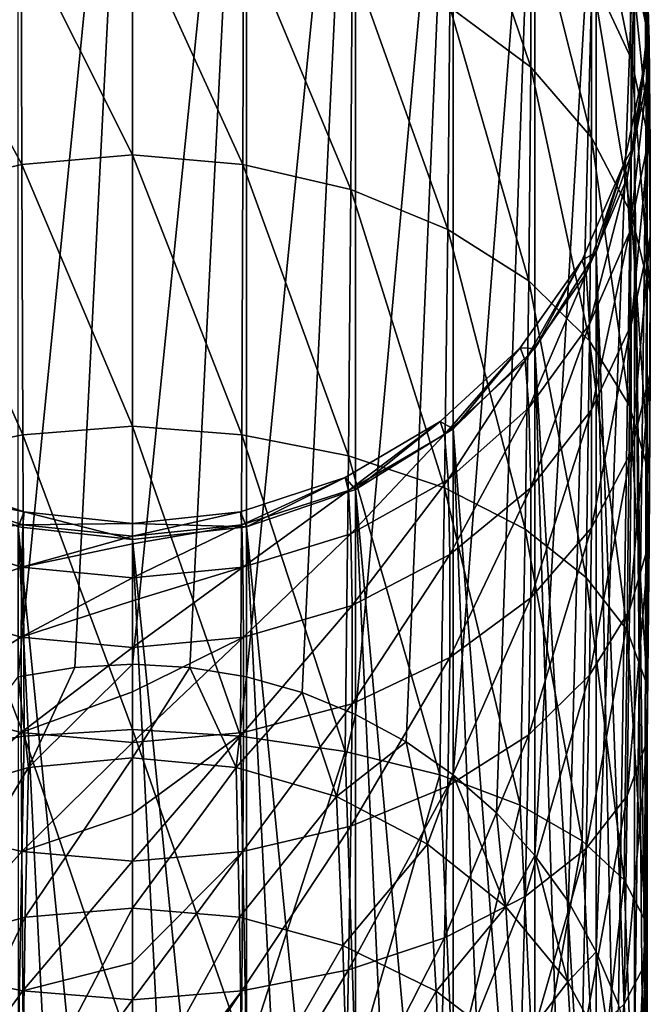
# Model space of a CAD drawing. Header units: millimetres. Extents: x -29 to 75, y -375 to 208.
# Tile 23 of 24: x -3 to 12, y 174 to 196. Entities that reach past the tile are written whole.
import ezdxf

# ---------------------------------------------------------------- set-up
doc = ezdxf.new("R2010")
doc.units = ezdxf.units.MM
doc.header["$LTSCALE"] = 21.359881
for name, color, linetype in [('37', 7, 'CONTINUOUS'), ('40', 7, 'CONTINUOUS'), ('42', 7, 'CONTINUOUS'), ('45', 7, 'CONTINUOUS'), ('46', 7, 'CONTINUOUS'), ('47', 7, 'CONTINUOUS')]:
    doc.layers.add(name, color=color, linetype=linetype)

msp = doc.modelspace()

# ---------------------------------------------------------------- linework, layer by layer
at = {"layer": '37', "color": 7, "linetype": 'CONTINUOUS', "true_color": 0xa2afbf}
for points in [[(0, 207.519, 173.836), (2.552, 207.237, 173.886), (0, 182.086, 29.596), (0, 207.519, 173.836)], [(0, 182.086, 29.596), (2.552, 207.237, 173.886), (1.283, 182.015, 29.609), (0, 182.086, 29.596)], [(1.283, 182.015, 29.609), (2.552, 207.237, 173.886), (2.552, 181.803, 29.646), (1.283, 182.015, 29.609)], [(2.552, 207.237, 173.886), (4.986, 206.4, 174.034), (2.552, 181.803, 29.646), (2.552, 207.237, 173.886)], [(2.552, 181.803, 29.646), (4.986, 206.4, 174.034), (3.792, 181.452, 29.708), (2.552, 181.803, 29.646)], [(3.792, 181.452, 29.708), (4.986, 206.4, 174.034), (4.986, 180.966, 29.794), (3.792, 181.452, 29.708)], [(4.986, 206.4, 174.034), (7.168, 205.05, 174.272), (4.986, 180.966, 29.794), (4.986, 206.4, 174.034)], [(4.986, 180.966, 29.794), (7.168, 205.05, 174.272), (6.115, 180.352, 29.902), (4.986, 180.966, 29.794)], [(6.115, 180.352, 29.902), (7.168, 205.05, 174.272), (7.168, 179.617, 30.032), (6.115, 180.352, 29.902)], [(7.168, 205.05, 174.272), (8.993, 203.253, 174.588), (7.168, 179.617, 30.032), (7.168, 205.05, 174.272)], [(7.168, 179.617, 30.032), (8.993, 203.253, 174.588), (8.132, 178.769, 30.181), (7.168, 179.617, 30.032)], [(8.132, 178.769, 30.181), (8.993, 203.253, 174.588), (8.993, 177.82, 30.349), (8.132, 178.769, 30.181)], [(8.993, 203.253, 174.588), (10.363, 201.103, 174.967), (8.993, 177.82, 30.349), (8.993, 203.253, 174.588)], [(8.993, 177.82, 30.349), (10.363, 201.103, 174.967), (9.74, 176.783, 30.531), (8.993, 177.82, 30.349)], [(9.74, 176.783, 30.531), (10.363, 201.103, 174.967), (10.363, 175.67, 30.728), (9.74, 176.783, 30.531)], [(10.363, 201.103, 174.967), (11.213, 198.707, 175.39), (10.363, 175.67, 30.728), (10.363, 201.103, 174.967)], [(10.363, 175.67, 30.728), (11.213, 198.707, 175.39), (10.857, 174.495, 30.935), (10.363, 175.67, 30.728)], [(10.857, 174.495, 30.935), (11.213, 198.707, 175.39), (11.213, 173.274, 31.15), (10.857, 174.495, 30.935)], [(11.213, 198.707, 175.39), (11.5, 196.194, 175.833), (11.213, 173.274, 31.15), (11.213, 198.707, 175.39)], [(11.5, 196.194, 175.833), (11.213, 193.681, 176.276), (11.5, 170.761, 31.593), (11.5, 196.194, 175.833)], [(11.213, 173.274, 31.15), (11.5, 196.194, 175.833), (11.428, 172.025, 31.37), (11.213, 173.274, 31.15)], [(11.428, 172.025, 31.37), (11.5, 196.194, 175.833), (11.5, 170.761, 31.593), (11.428, 172.025, 31.37)], [(11.213, 193.681, 176.276), (10.363, 191.285, 176.699), (11.213, 168.247, 32.036), (11.213, 193.681, 176.276)], [(11.5, 170.761, 31.593), (11.213, 193.681, 176.276), (11.428, 169.497, 31.816), (11.5, 170.761, 31.593)], [(11.428, 169.497, 31.816), (11.213, 193.681, 176.276), (11.213, 168.247, 32.036), (11.428, 169.497, 31.816)], [(10.363, 191.285, 176.699), (8.993, 189.135, 177.078), (10.363, 165.851, 32.459), (10.363, 191.285, 176.699)], [(11.213, 168.247, 32.036), (10.363, 191.285, 176.699), (10.857, 167.026, 32.252), (11.213, 168.247, 32.036)], [(10.857, 167.026, 32.252), (10.363, 191.285, 176.699), (10.363, 165.851, 32.459), (10.857, 167.026, 32.252)], [(8.993, 189.135, 177.078), (7.168, 187.338, 177.395), (8.993, 163.702, 32.838), (8.993, 189.135, 177.078)], [(10.363, 165.851, 32.459), (8.993, 189.135, 177.078), (9.74, 164.739, 32.655), (10.363, 165.851, 32.459)], [(9.74, 164.739, 32.655), (8.993, 189.135, 177.078), (8.993, 163.702, 32.838), (9.74, 164.739, 32.655)], [(7.168, 187.338, 177.395), (4.986, 185.988, 177.633), (7.168, 161.905, 33.155), (7.168, 187.338, 177.395)], [(8.993, 163.702, 32.838), (7.168, 187.338, 177.395), (8.132, 162.753, 33.005), (8.993, 163.702, 32.838)], [(8.132, 162.753, 33.005), (7.168, 187.338, 177.395), (7.168, 161.905, 33.155), (8.132, 162.753, 33.005)], [(4.986, 185.988, 177.633), (2.552, 185.151, 177.78), (4.986, 160.555, 33.393), (4.986, 185.988, 177.633)], [(7.168, 161.905, 33.155), (4.986, 185.988, 177.633), (6.115, 161.169, 33.284), (7.168, 161.905, 33.155)], [(6.115, 161.169, 33.284), (4.986, 185.988, 177.633), (4.986, 160.555, 33.393), (6.115, 161.169, 33.284)], [(2.552, 185.151, 177.78), (0, 184.869, 177.83), (2.552, 159.718, 33.54), (2.552, 185.151, 177.78)], [(4.986, 160.555, 33.393), (2.552, 185.151, 177.78), (3.792, 160.069, 33.479), (4.986, 160.555, 33.393)], [(3.792, 160.069, 33.479), (2.552, 185.151, 177.78), (2.552, 159.718, 33.54), (3.792, 160.069, 33.479)], [(2.552, 159.718, 33.54), (0, 184.869, 177.83), (1.283, 159.506, 33.578), (2.552, 159.718, 33.54)], [(1.283, 159.506, 33.578), (0, 184.869, 177.83), (0, 159.435, 33.59), (1.283, 159.506, 33.578)]]:
    msp.add_3dface(points, dxfattribs=at)
at = {"layer": '40', "color": 7, "linetype": 'CONTINUOUS', "true_color": 0xa2afbf}
for points in [[(8.902, 199.247, 202.013), (7.092, 200.74, 202.798), (8.902, 195.409, 208.03), (8.902, 199.247, 202.013)], [(8.902, 195.409, 208.03), (7.092, 200.74, 202.798), (7.092, 196.75, 209.053), (8.902, 195.409, 208.03)], [(11.104, 198.133, 194.196), (10.211, 200.176, 194.85), (11.138, 195.604, 200.108), (11.104, 198.133, 194.196)], [(11.138, 195.604, 200.108), (10.211, 200.176, 194.85), (10.253, 197.502, 201.099), (11.138, 195.604, 200.108)], [(11.5, 197.439, 187.648), (11.049, 199.673, 187.962), (11.542, 196.005, 193.518), (11.5, 197.439, 187.648)], [(11.542, 196.005, 193.518), (11.049, 199.673, 187.962), (11.104, 198.133, 194.196), (11.542, 196.005, 193.518)], [(10.253, 197.502, 201.099), (8.902, 199.247, 202.013), (10.253, 193.844, 206.833), (10.253, 197.502, 201.099)], [(10.253, 193.844, 206.833), (8.902, 199.247, 202.013), (8.902, 195.409, 208.03), (10.253, 193.844, 206.833)], [(11.5, 196.194, 175.833), (11.213, 198.707, 175.39), (11.458, 197.896, 181.627), (11.5, 196.194, 175.833)], [(2.481, 198.417, 210.305), (0, 198.64, 210.452), (2.468, 193.241, 216.049), (2.481, 198.417, 210.305)], [(2.468, 193.241, 216.049), (0, 198.64, 210.452), (0, 193.457, 216.21), (2.468, 193.241, 216.049)], [(4.877, 192.679, 215.493), (2.481, 198.417, 210.305), (2.468, 193.241, 216.049), (4.877, 192.679, 215.493)], [(4.907, 197.78, 209.833), (2.481, 198.417, 210.305), (4.877, 192.679, 215.493), (4.907, 197.78, 209.833)], [(11.542, 196.005, 193.518), (11.104, 198.133, 194.196), (11.569, 193.632, 199.078), (11.542, 196.005, 193.518)], [(11.569, 193.632, 199.078), (11.104, 198.133, 194.196), (11.138, 195.604, 200.108), (11.569, 193.632, 199.078)], [(11.458, 195.564, 181.68), (11.5, 196.194, 175.833), (11.458, 197.896, 181.627), (11.458, 195.564, 181.68)], [(11.458, 195.564, 181.68), (11.458, 197.896, 181.627), (11.5, 195.173, 187.33), (11.458, 195.564, 181.68)], [(11.5, 195.173, 187.33), (11.458, 197.896, 181.627), (11.5, 197.439, 187.648), (11.5, 195.173, 187.33)], [(7.049, 191.792, 214.564), (4.907, 197.78, 209.833), (4.877, 192.679, 215.493), (7.049, 191.792, 214.564)], [(7.092, 196.75, 209.053), (4.907, 197.78, 209.833), (7.049, 191.792, 214.564), (7.092, 196.75, 209.053)], [(11.138, 195.604, 200.108), (10.253, 197.502, 201.099), (11.138, 192.145, 205.53), (11.138, 195.604, 200.108)], [(11.138, 192.145, 205.53), (10.253, 197.502, 201.099), (10.253, 193.844, 206.833), (11.138, 192.145, 205.53)], [(11.5, 195.173, 187.33), (11.5, 197.439, 187.648), (11.542, 193.848, 192.831), (11.5, 195.173, 187.33)], [(11.542, 193.848, 192.831), (11.5, 197.439, 187.648), (11.542, 196.005, 193.518), (11.542, 193.848, 192.831)], [(8.855, 190.643, 213.337), (7.092, 196.75, 209.053), (7.049, 191.792, 214.564), (8.855, 190.643, 213.337)], [(8.902, 195.409, 208.03), (7.092, 196.75, 209.053), (8.855, 190.643, 213.337), (8.902, 195.409, 208.03)], [(11.213, 193.681, 176.276), (11.5, 196.194, 175.833), (11.458, 195.564, 181.68), (11.213, 193.681, 176.276)], [(11.542, 193.848, 192.831), (11.542, 196.005, 193.518), (11.569, 191.635, 198.036), (11.542, 193.848, 192.831)], [(11.569, 191.635, 198.036), (11.542, 196.005, 193.518), (11.569, 193.632, 199.078), (11.569, 191.635, 198.036)], [(11.569, 193.632, 199.078), (11.138, 195.604, 200.108), (11.569, 190.38, 204.175), (11.569, 193.632, 199.078)], [(11.569, 190.38, 204.175), (11.138, 195.604, 200.108), (11.138, 192.145, 205.53), (11.569, 190.38, 204.175)], [(10.211, 189.305, 211.893), (8.902, 195.409, 208.03), (8.855, 190.643, 213.337), (10.211, 189.305, 211.893)], [(10.253, 193.844, 206.833), (8.902, 195.409, 208.03), (10.211, 189.305, 211.893), (10.253, 193.844, 206.833)], [(10.987, 193.272, 181.731), (11.213, 193.681, 176.276), (11.458, 195.564, 181.68), (10.987, 193.272, 181.731)], [(10.987, 193.272, 181.731), (11.458, 195.564, 181.68), (11.049, 192.939, 187.016), (10.987, 193.272, 181.731)], [(11.049, 192.939, 187.016), (11.458, 195.564, 181.68), (11.5, 195.173, 187.33), (11.049, 192.939, 187.016)], [(11.049, 192.939, 187.016), (11.5, 195.173, 187.33), (11.104, 191.72, 192.153), (11.049, 192.939, 187.016)], [(11.104, 191.72, 192.153), (11.5, 195.173, 187.33), (11.542, 193.848, 192.831), (11.104, 191.72, 192.153)], [(11.104, 187.851, 210.316), (10.253, 193.844, 206.833), (10.211, 189.305, 211.893), (11.104, 187.851, 210.316)], [(11.138, 192.145, 205.53), (10.253, 193.844, 206.833), (11.104, 187.851, 210.316), (11.138, 192.145, 205.53)], [(11.104, 191.72, 192.153), (11.542, 193.848, 192.831), (11.138, 189.663, 197.007), (11.104, 191.72, 192.153)], [(11.138, 189.663, 197.007), (11.542, 193.848, 192.831), (11.569, 191.635, 198.036), (11.138, 189.663, 197.007)], [(10.363, 191.285, 176.699), (11.213, 193.681, 176.276), (10.987, 193.272, 181.731), (10.363, 191.285, 176.699)], [(11.569, 191.635, 198.036), (11.569, 193.632, 199.078), (11.569, 188.594, 202.804), (11.569, 191.635, 198.036)], [(11.569, 188.594, 202.804), (11.569, 193.632, 199.078), (11.569, 190.38, 204.175), (11.569, 188.594, 202.804)], [(2.468, 193.241, 216.049), (0, 193.457, 216.21), (2.447, 187.205, 220.855), (2.468, 193.241, 216.049)], [(2.447, 187.205, 220.855), (0, 193.457, 216.21), (0, 187.401, 221.039), (2.447, 187.205, 220.855)], [(4.824, 186.741, 220.227), (2.468, 193.241, 216.049), (2.447, 187.205, 220.855), (4.824, 186.741, 220.227)], [(4.877, 192.679, 215.493), (2.468, 193.241, 216.049), (4.824, 186.741, 220.227), (4.877, 192.679, 215.493)], [(10.049, 191.102, 181.777), (10.363, 191.285, 176.699), (10.987, 193.272, 181.731), (10.049, 191.102, 181.777)], [(10.049, 191.102, 181.777), (10.987, 193.272, 181.731), (10.138, 190.806, 186.714), (10.049, 191.102, 181.777)], [(10.138, 190.806, 186.714), (10.987, 193.272, 181.731), (11.049, 192.939, 187.016), (10.138, 190.806, 186.714)], [(10.138, 190.806, 186.714), (11.049, 192.939, 187.016), (10.211, 189.678, 191.501), (10.138, 190.806, 186.714)], [(10.211, 189.678, 191.501), (11.049, 192.939, 187.016), (11.104, 191.72, 192.153), (10.211, 189.678, 191.501)], [(6.973, 186.023, 219.179), (4.877, 192.679, 215.493), (4.824, 186.741, 220.227), (6.973, 186.023, 219.179)], [(7.049, 191.792, 214.564), (4.877, 192.679, 215.493), (6.973, 186.023, 219.179), (7.049, 191.792, 214.564)], [(11.542, 186.338, 208.672), (11.138, 192.145, 205.53), (11.104, 187.851, 210.316), (11.542, 186.338, 208.672)], [(11.569, 190.38, 204.175), (11.138, 192.145, 205.53), (11.542, 186.338, 208.672), (11.569, 190.38, 204.175)], [(8.772, 185.1, 217.79), (7.049, 191.792, 214.564), (6.973, 186.023, 219.179), (8.772, 185.1, 217.79)], [(8.855, 190.643, 213.337), (7.049, 191.792, 214.564), (8.772, 185.1, 217.79), (8.855, 190.643, 213.337)], [(10.211, 189.678, 191.501), (11.104, 191.72, 192.153), (10.253, 187.767, 196.017), (10.211, 189.678, 191.501)], [(10.253, 187.767, 196.017), (11.104, 191.72, 192.153), (11.138, 189.663, 197.007), (10.253, 187.767, 196.017)], [(11.138, 189.663, 197.007), (11.569, 191.635, 198.036), (11.138, 186.829, 201.45), (11.138, 189.663, 197.007)], [(11.138, 186.829, 201.45), (11.569, 191.635, 198.036), (11.569, 188.594, 202.804), (11.138, 186.829, 201.45)], [(8.993, 189.135, 177.078), (10.363, 191.285, 176.699), (10.049, 191.102, 181.777), (8.993, 189.135, 177.078)], [(8.664, 189.145, 181.814), (8.993, 189.135, 177.078), (10.049, 191.102, 181.777), (8.664, 189.145, 181.814)], [(8.664, 189.145, 181.814), (10.049, 191.102, 181.777), (8.772, 188.864, 186.433), (8.664, 189.145, 181.814)], [(8.772, 188.864, 186.433), (10.049, 191.102, 181.777), (10.138, 190.806, 186.714), (8.772, 188.864, 186.433)], [(8.772, 188.864, 186.433), (10.138, 190.806, 186.714), (8.856, 187.808, 190.899), (8.772, 188.864, 186.433)], [(8.856, 187.808, 190.899), (10.138, 190.806, 186.714), (10.211, 189.678, 191.501), (8.856, 187.808, 190.899)], [(10.138, 184.022, 216.147), (8.855, 190.643, 213.337), (8.772, 185.1, 217.79), (10.138, 184.022, 216.147)], [(10.211, 189.305, 211.893), (8.855, 190.643, 213.337), (10.138, 184.022, 216.147), (10.211, 189.305, 211.893)], [(11.569, 188.594, 202.804), (11.569, 190.38, 204.175), (11.542, 184.807, 207.006), (11.569, 188.594, 202.804)], [(11.542, 184.807, 207.006), (11.569, 190.38, 204.175), (11.542, 186.338, 208.672), (11.542, 184.807, 207.006)], [(8.856, 187.808, 190.899), (10.211, 189.678, 191.501), (8.902, 186.025, 195.106), (8.856, 187.808, 190.899)], [(8.902, 186.025, 195.106), (10.211, 189.678, 191.501), (10.253, 187.767, 196.017), (8.902, 186.025, 195.106)], [(10.253, 187.767, 196.017), (11.138, 189.663, 197.007), (10.253, 185.132, 200.148), (10.253, 187.767, 196.017)], [(10.253, 185.132, 200.148), (11.138, 189.663, 197.007), (11.138, 186.829, 201.45), (10.253, 185.132, 200.148)], [(11.049, 182.847, 214.34), (10.211, 189.305, 211.893), (10.138, 184.022, 216.147), (11.049, 182.847, 214.34)], [(11.104, 187.851, 210.316), (10.211, 189.305, 211.893), (11.049, 182.847, 214.34), (11.104, 187.851, 210.316)], [(6.872, 187.501, 181.835), (7.168, 187.338, 177.395), (8.664, 189.145, 181.814), (6.872, 187.501, 181.835)], [(6.872, 187.501, 181.835), (8.664, 189.145, 181.814), (6.973, 187.216, 186.183), (6.872, 187.501, 181.835)], [(6.973, 187.216, 186.183), (8.664, 189.145, 181.814), (8.772, 188.864, 186.433), (6.973, 187.216, 186.183)], [(7.168, 187.338, 177.395), (8.993, 189.135, 177.078), (8.664, 189.145, 181.814), (7.168, 187.338, 177.395)], [(6.973, 187.216, 186.183), (8.772, 188.864, 186.433), (7.05, 186.212, 190.378), (6.973, 187.216, 186.183)], [(7.05, 186.212, 190.378), (8.772, 188.864, 186.433), (8.856, 187.808, 190.899), (7.05, 186.212, 190.378)], [(11.138, 186.829, 201.45), (11.569, 188.594, 202.804), (11.104, 183.294, 205.361), (11.138, 186.829, 201.45)], [(11.104, 183.294, 205.361), (11.569, 188.594, 202.804), (11.542, 184.807, 207.006), (11.104, 183.294, 205.361)], [(7.05, 186.212, 190.378), (8.856, 187.808, 190.899), (7.092, 184.535, 194.323), (7.05, 186.212, 190.378)], [(7.092, 184.535, 194.323), (8.856, 187.808, 190.899), (8.902, 186.025, 195.106), (7.092, 184.535, 194.323)], [(8.902, 186.025, 195.106), (10.253, 187.767, 196.017), (8.902, 183.572, 198.952), (8.902, 186.025, 195.106)], [(8.902, 183.572, 198.952), (10.253, 187.767, 196.017), (10.253, 185.132, 200.148), (8.902, 183.572, 198.952)], [(11.5, 181.62, 212.447), (11.104, 187.851, 210.316), (11.049, 182.847, 214.34), (11.5, 181.62, 212.447)], [(11.542, 186.338, 208.672), (11.104, 187.851, 210.316), (11.5, 181.62, 212.447), (11.542, 186.338, 208.672)], [(4.755, 186.257, 181.836), (4.986, 185.988, 177.633), (6.872, 187.501, 181.835), (4.755, 186.257, 181.836)], [(4.755, 186.257, 181.836), (6.872, 187.501, 181.835), (4.824, 185.963, 185.974), (4.755, 186.257, 181.836)], [(4.824, 185.963, 185.974), (6.872, 187.501, 181.835), (6.973, 187.216, 186.183), (4.824, 185.963, 185.974)], [(4.986, 185.988, 177.633), (7.168, 187.338, 177.395), (6.872, 187.501, 181.835), (4.986, 185.988, 177.633)], [(2.447, 187.205, 220.855), (0, 187.401, 221.039), (2.419, 180.483, 224.589), (2.447, 187.205, 220.855)], [(2.419, 180.483, 224.589), (0, 187.401, 221.039), (0, 180.632, 224.805), (2.419, 180.483, 224.589)], [(4.754, 180.141, 223.904), (2.447, 187.205, 220.855), (2.419, 180.483, 224.589), (4.754, 180.141, 223.904)], [(4.824, 186.741, 220.227), (2.447, 187.205, 220.855), (4.754, 180.141, 223.904), (4.824, 186.741, 220.227)], [(4.824, 185.963, 185.974), (6.973, 187.216, 186.183), (4.877, 184.995, 189.964), (4.824, 185.963, 185.974)], [(4.877, 184.995, 189.964), (6.973, 187.216, 186.183), (7.05, 186.212, 190.378), (4.877, 184.995, 189.964)], [(10.253, 185.132, 200.148), (11.138, 186.829, 201.45), (10.211, 181.842, 203.785), (10.253, 185.132, 200.148)], [(10.211, 181.842, 203.785), (11.138, 186.829, 201.45), (11.104, 183.294, 205.361), (10.211, 181.842, 203.785)], [(6.871, 179.618, 222.776), (4.824, 186.741, 220.227), (4.754, 180.141, 223.904), (6.871, 179.618, 222.776)], [(6.973, 186.023, 219.179), (4.824, 186.741, 220.227), (6.871, 179.618, 222.776), (6.973, 186.023, 219.179)], [(2.419, 185.49, 181.812), (2.552, 185.151, 177.78), (4.755, 186.257, 181.836), (2.419, 185.49, 181.812)], [(2.419, 185.49, 181.812), (4.755, 186.257, 181.836), (2.447, 185.195, 185.814), (2.419, 185.49, 181.812)], [(2.447, 185.195, 185.814), (4.755, 186.257, 181.836), (4.824, 185.963, 185.974), (2.447, 185.195, 185.814)], [(2.552, 185.151, 177.78), (4.986, 185.988, 177.633), (4.755, 186.257, 181.836), (2.552, 185.151, 177.78)], [(4.877, 184.995, 189.964), (7.05, 186.212, 190.378), (4.907, 183.394, 193.718), (4.877, 184.995, 189.964)], [(4.907, 183.394, 193.718), (7.05, 186.212, 190.378), (7.092, 184.535, 194.323), (4.907, 183.394, 193.718)], [(11.542, 184.807, 207.006), (11.542, 186.338, 208.672), (11.5, 180.376, 210.525), (11.542, 184.807, 207.006)], [(11.5, 180.376, 210.525), (11.542, 186.338, 208.672), (11.5, 181.62, 212.447), (11.5, 180.376, 210.525)], [(2.447, 185.195, 185.814), (4.824, 185.963, 185.974), (2.469, 184.251, 189.685), (2.447, 185.195, 185.814)], [(2.469, 184.251, 189.685), (4.824, 185.963, 185.974), (4.877, 184.995, 189.964), (2.469, 184.251, 189.685)], [(8.663, 178.942, 221.276), (6.973, 186.023, 219.179), (6.871, 179.618, 222.776), (8.663, 178.942, 221.276)], [(8.772, 185.1, 217.79), (6.973, 186.023, 219.179), (8.663, 178.942, 221.276), (8.772, 185.1, 217.79)], [(7.092, 184.535, 194.323), (8.902, 186.025, 195.106), (7.092, 182.234, 197.931), (7.092, 184.535, 194.323)], [(7.092, 182.234, 197.931), (8.902, 186.025, 195.106), (8.902, 183.572, 198.952), (7.092, 182.234, 197.931)], [(0, 185.231, 181.765), (2.552, 185.151, 177.78), (2.419, 185.49, 181.812), (0, 185.231, 181.765)], [(0, 185.231, 181.765), (2.419, 185.49, 181.812), (0, 185.231, 182.258), (0, 185.231, 181.765)], [(0, 185.231, 182.258), (2.419, 185.49, 181.812), (0, 184.944, 185.709), (0, 185.231, 182.258)], [(0, 184.944, 185.709), (2.419, 185.49, 181.812), (2.447, 185.195, 185.814), (0, 184.944, 185.709)], [(0, 184.869, 177.83), (2.552, 185.151, 177.78), (0, 185.231, 181.765), (0, 184.869, 177.83)], [(0, 184.944, 185.709), (2.447, 185.195, 185.814), (0, 184.772, 186.681), (0, 184.944, 185.709)], [(0, 184.772, 186.681), (2.447, 185.195, 185.814), (0, 184.012, 189.554), (0, 184.772, 186.681)], [(0, 184.012, 189.554), (2.447, 185.195, 185.814), (2.469, 184.251, 189.685), (0, 184.012, 189.554)], [(10.048, 178.148, 219.487), (8.772, 185.1, 217.79), (8.663, 178.942, 221.276), (10.048, 178.148, 219.487)], [(10.138, 184.022, 216.147), (8.772, 185.1, 217.79), (10.048, 178.148, 219.487), (10.138, 184.022, 216.147)], [(8.902, 183.572, 198.952), (10.253, 185.132, 200.148), (8.855, 180.508, 202.342), (8.902, 183.572, 198.952)], [(8.855, 180.508, 202.342), (10.253, 185.132, 200.148), (10.211, 181.842, 203.785), (8.855, 180.508, 202.342)], [(2.469, 184.251, 189.685), (4.877, 184.995, 189.964), (2.481, 182.692, 193.335), (2.469, 184.251, 189.685)], [(2.481, 182.692, 193.335), (4.877, 184.995, 189.964), (4.907, 183.394, 193.718), (2.481, 182.692, 193.335)], [(11.104, 183.294, 205.361), (11.542, 184.807, 207.006), (11.049, 179.15, 208.632), (11.104, 183.294, 205.361)], [(11.049, 179.15, 208.632), (11.542, 184.807, 207.006), (11.5, 180.376, 210.525), (11.049, 179.15, 208.632)], [(4.907, 183.394, 193.718), (7.092, 184.535, 194.323), (4.907, 181.204, 197.151), (4.907, 183.394, 193.718)], [(4.907, 181.204, 197.151), (7.092, 184.535, 194.323), (7.092, 182.234, 197.931), (4.907, 181.204, 197.151)], [(0, 184.012, 189.554), (2.469, 184.251, 189.685), (0, 183.504, 190.939), (0, 184.012, 189.554)], [(0, 183.504, 190.939), (2.469, 184.251, 189.685), (0, 182.461, 193.195), (0, 183.504, 190.939)], [(0, 182.461, 193.195), (2.469, 184.251, 189.685), (2.481, 182.692, 193.335), (0, 182.461, 193.195)], [(10.987, 177.274, 217.5), (10.138, 184.022, 216.147), (10.048, 178.148, 219.487), (10.987, 177.274, 217.5)], [(11.049, 182.847, 214.34), (10.138, 184.022, 216.147), (10.987, 177.274, 217.5), (11.049, 182.847, 214.34)], [(7.092, 182.234, 197.931), (8.902, 183.572, 198.952), (7.049, 179.363, 201.115), (7.092, 182.234, 197.931)], [(7.049, 179.363, 201.115), (8.902, 183.572, 198.952), (8.855, 180.508, 202.342), (7.049, 179.363, 201.115)], [(2.481, 182.692, 193.335), (4.907, 183.394, 193.718), (2.481, 180.561, 196.676), (2.481, 182.692, 193.335)], [(2.481, 180.561, 196.676), (4.907, 183.394, 193.718), (4.907, 181.204, 197.151), (2.481, 180.561, 196.676)], [(10.211, 181.842, 203.785), (11.104, 183.294, 205.361), (10.138, 177.977, 206.826), (10.211, 181.842, 203.785)], [(10.138, 177.977, 206.826), (11.104, 183.294, 205.361), (11.049, 179.15, 208.632), (10.138, 177.977, 206.826)], [(11.458, 176.354, 215.4), (11.049, 182.847, 214.34), (10.987, 177.274, 217.5), (11.458, 176.354, 215.4)], [(11.5, 181.62, 212.447), (11.049, 182.847, 214.34), (11.458, 176.354, 215.4), (11.5, 181.62, 212.447)], [(0, 182.461, 193.195), (2.481, 182.692, 193.335), (0, 181.473, 194.895), (0, 182.461, 193.195)], [(0, 181.473, 194.895), (2.481, 182.692, 193.335), (0, 180.336, 196.526), (0, 181.473, 194.895)], [(0, 180.336, 196.526), (2.481, 182.692, 193.335), (2.481, 180.561, 196.676), (0, 180.336, 196.526)], [(4.907, 181.204, 197.151), (7.092, 182.234, 197.931), (4.877, 178.475, 200.186), (4.907, 181.204, 197.151)], [(4.877, 178.475, 200.186), (7.092, 182.234, 197.931), (7.049, 179.363, 201.115), (4.877, 178.475, 200.186)], [(8.855, 180.508, 202.342), (10.211, 181.842, 203.785), (8.772, 176.903, 205.183), (8.855, 180.508, 202.342)], [(8.772, 176.903, 205.183), (10.211, 181.842, 203.785), (10.138, 177.977, 206.826), (8.772, 176.903, 205.183)], [(11.5, 180.376, 210.525), (11.5, 181.62, 212.447), (11.458, 175.418, 213.262), (11.5, 180.376, 210.525)], [(11.458, 175.418, 213.262), (11.5, 181.62, 212.447), (11.458, 176.354, 215.4), (11.458, 175.418, 213.262)], [(2.481, 180.561, 196.676), (4.907, 181.204, 197.151), (2.468, 177.908, 199.629), (2.481, 180.561, 196.676)], [(2.468, 177.908, 199.629), (4.907, 181.204, 197.151), (4.877, 178.475, 200.186), (2.468, 177.908, 199.629)], [(0, 173.398, 227.396), (2.552, 173.324, 227.119), (0, 180.632, 224.805), (0, 173.398, 227.396)], [(2.552, 173.324, 227.119), (2.419, 180.483, 224.589), (0, 180.632, 224.805), (2.552, 173.324, 227.119)], [(0, 180.336, 196.526), (2.481, 180.561, 196.676), (0, 178.745, 198.407), (0, 180.336, 196.526)], [(0, 178.745, 198.407), (2.481, 180.561, 196.676), (0, 177.688, 199.468), (0, 178.745, 198.407)], [(0, 177.688, 199.468), (2.481, 180.561, 196.676), (2.468, 177.908, 199.629), (0, 177.688, 199.468)], [(2.552, 173.324, 227.119), (4.754, 180.141, 223.904), (2.419, 180.483, 224.589), (2.552, 173.324, 227.119)], [(7.049, 179.363, 201.115), (8.855, 180.508, 202.342), (6.973, 175.982, 203.794), (7.049, 179.363, 201.115)], [(6.973, 175.982, 203.794), (8.855, 180.508, 202.342), (8.772, 176.903, 205.183), (6.973, 175.982, 203.794)], [(11.049, 179.15, 208.632), (11.5, 180.376, 210.525), (10.987, 174.498, 211.162), (11.049, 179.15, 208.632)], [(10.987, 174.498, 211.162), (11.5, 180.376, 210.525), (11.458, 175.418, 213.262), (10.987, 174.498, 211.162)], [(2.552, 173.324, 227.119), (4.986, 173.104, 226.298), (4.754, 180.141, 223.904), (2.552, 173.324, 227.119)], [(4.986, 173.104, 226.298), (6.871, 179.618, 222.776), (4.754, 180.141, 223.904), (4.986, 173.104, 226.298)], [(4.986, 173.104, 226.298), (7.168, 172.749, 224.974), (6.871, 179.618, 222.776), (4.986, 173.104, 226.298)], [(7.168, 172.749, 224.974), (8.663, 178.942, 221.276), (6.871, 179.618, 222.776), (7.168, 172.749, 224.974)], [(4.877, 178.475, 200.186), (7.049, 179.363, 201.115), (4.824, 175.264, 202.746), (4.877, 178.475, 200.186)], [(4.824, 175.264, 202.746), (7.049, 179.363, 201.115), (6.973, 175.982, 203.794), (4.824, 175.264, 202.746)], [(10.138, 177.977, 206.826), (11.049, 179.15, 208.632), (10.048, 173.625, 209.174), (10.138, 177.977, 206.826)], [(10.048, 173.625, 209.174), (11.049, 179.15, 208.632), (10.987, 174.498, 211.162), (10.048, 173.625, 209.174)], [(7.168, 172.749, 224.974), (8.993, 172.277, 223.212), (8.663, 178.942, 221.276), (7.168, 172.749, 224.974)], [(8.993, 172.277, 223.212), (10.048, 178.148, 219.487), (8.663, 178.942, 221.276), (8.993, 172.277, 223.212)], [(2.468, 177.908, 199.629), (4.877, 178.475, 200.186), (2.447, 174.796, 202.117), (2.468, 177.908, 199.629)], [(2.447, 174.796, 202.117), (4.877, 178.475, 200.186), (4.824, 175.264, 202.746), (2.447, 174.796, 202.117)], [(8.993, 172.277, 223.212), (10.363, 171.712, 221.103), (10.048, 178.148, 219.487), (8.993, 172.277, 223.212)], [(10.363, 171.712, 221.103), (10.987, 177.274, 217.5), (10.048, 178.148, 219.487), (10.363, 171.712, 221.103)], [(0, 177.688, 199.468), (2.468, 177.908, 199.629), (0, 175.422, 201.354), (0, 177.688, 199.468)], [(0, 175.422, 201.354), (2.468, 177.908, 199.629), (0, 174.595, 201.934), (0, 175.422, 201.354)], [(0, 174.595, 201.934), (2.468, 177.908, 199.629), (2.447, 174.796, 202.117), (0, 174.595, 201.934)], [(8.772, 176.903, 205.183), (10.138, 177.977, 206.826), (8.663, 172.833, 207.385), (8.772, 176.903, 205.183)], [(8.663, 172.833, 207.385), (10.138, 177.977, 206.826), (10.048, 173.625, 209.174), (8.663, 172.833, 207.385)], [(10.363, 171.712, 221.103), (11.213, 171.082, 218.753), (10.987, 177.274, 217.5), (10.363, 171.712, 221.103)], [(11.213, 171.082, 218.753), (11.458, 176.354, 215.4), (10.987, 177.274, 217.5), (11.213, 171.082, 218.753)], [(6.973, 175.982, 203.794), (8.772, 176.903, 205.183), (6.871, 172.159, 205.885), (6.973, 175.982, 203.794)], [(6.871, 172.159, 205.885), (8.772, 176.903, 205.183), (8.663, 172.833, 207.385), (6.871, 172.159, 205.885)], [(11.213, 171.082, 218.753), (11.5, 170.421, 216.288), (11.458, 176.354, 215.4), (11.213, 171.082, 218.753)], [(11.5, 170.421, 216.288), (11.458, 175.418, 213.262), (11.458, 176.354, 215.4), (11.5, 170.421, 216.288)], [(4.824, 175.264, 202.746), (6.973, 175.982, 203.794), (4.754, 171.636, 204.757), (4.824, 175.264, 202.746)], [(4.754, 171.636, 204.757), (6.973, 175.982, 203.794), (6.871, 172.159, 205.885), (4.754, 171.636, 204.757)], [(11.213, 169.761, 213.823), (10.987, 174.498, 211.162), (11.458, 175.418, 213.262), (11.213, 169.761, 213.823)], [(11.5, 170.421, 216.288), (11.213, 169.761, 213.823), (11.458, 175.418, 213.262), (11.5, 170.421, 216.288)], [(2.447, 174.796, 202.117), (4.824, 175.264, 202.746), (2.419, 171.291, 204.072), (2.447, 174.796, 202.117)], [(2.419, 171.291, 204.072), (4.824, 175.264, 202.746), (4.754, 171.636, 204.757), (2.419, 171.291, 204.072)], [(0, 174.595, 201.934), (2.447, 174.796, 202.117), (0, 171.609, 203.638), (0, 174.595, 201.934)], [(0, 171.609, 203.638), (2.447, 174.796, 202.117), (0, 171.139, 203.857), (0, 171.609, 203.638)], [(0, 171.139, 203.857), (2.447, 174.796, 202.117), (2.419, 171.291, 204.072), (0, 171.139, 203.857)], [(10.363, 169.131, 211.473), (10.048, 173.625, 209.174), (10.987, 174.498, 211.162), (10.363, 169.131, 211.473)], [(11.213, 169.761, 213.823), (10.363, 169.131, 211.473), (10.987, 174.498, 211.162), (11.213, 169.761, 213.823)]]:
    msp.add_3dface(points, dxfattribs=at)
at = {"layer": '42', "color": 7, "linetype": 'CONTINUOUS', "true_color": 0xa2afbf}
for points in [[(-2.552, 181.803, 29.646), (0, 207.519, 173.836), (-1.283, 182.015, 29.609), (-2.552, 181.803, 29.646)], [(0, 207.519, 173.836), (-2.552, 181.803, 29.646), (-2.552, 207.237, 173.886), (0, 207.519, 173.836)], [(0, 207.519, 173.836), (0, 182.086, 29.596), (-1.283, 182.015, 29.609), (0, 207.519, 173.836)], [(0, 159.435, 33.59), (0, 184.869, 177.83), (-2.552, 185.151, 177.78), (0, 159.435, 33.59)], [(-1.283, 159.506, 33.578), (0, 159.435, 33.59), (-2.552, 185.151, 177.78), (-1.283, 159.506, 33.578)], [(-2.552, 159.718, 33.54), (-1.283, 159.506, 33.578), (-2.552, 185.151, 177.78), (-2.552, 159.718, 33.54)]]:
    msp.add_3dface(points, dxfattribs=at)
at = {"layer": '45', "color": 7, "linetype": 'CONTINUOUS', "true_color": 0xa2afbf}
for points in [[(0, 193.457, 216.21), (0, 198.64, 210.452), (-2.481, 198.417, 210.305), (0, 193.457, 216.21)], [(-2.481, 198.417, 210.305), (-4.907, 197.78, 209.833), (-2.468, 193.241, 216.049), (-2.481, 198.417, 210.305)], [(0, 193.457, 216.21), (-2.481, 198.417, 210.305), (-2.468, 193.241, 216.049), (0, 193.457, 216.21)], [(-2.468, 193.241, 216.049), (-4.907, 197.78, 209.833), (-4.877, 192.679, 215.493), (-2.468, 193.241, 216.049)], [(0, 187.401, 221.039), (0, 193.457, 216.21), (-2.468, 193.241, 216.049), (0, 187.401, 221.039)], [(-2.468, 193.241, 216.049), (-4.877, 192.679, 215.493), (-2.447, 187.205, 220.855), (-2.468, 193.241, 216.049)], [(0, 187.401, 221.039), (-2.468, 193.241, 216.049), (-2.447, 187.205, 220.855), (0, 187.401, 221.039)], [(-2.447, 187.205, 220.855), (-4.877, 192.679, 215.493), (-4.824, 186.741, 220.227), (-2.447, 187.205, 220.855)], [(0, 180.632, 224.805), (0, 187.401, 221.039), (-2.447, 187.205, 220.855), (0, 180.632, 224.805)], [(-2.447, 187.205, 220.855), (-4.824, 186.741, 220.227), (-2.419, 180.483, 224.589), (-2.447, 187.205, 220.855)], [(0, 180.632, 224.805), (-2.447, 187.205, 220.855), (-2.419, 180.483, 224.589), (0, 180.632, 224.805)], [(-2.419, 180.483, 224.589), (-4.824, 186.741, 220.227), (-4.754, 180.141, 223.904), (-2.419, 180.483, 224.589)], [(-4.755, 186.257, 181.836), (-2.419, 185.49, 181.812), (-4.824, 185.963, 185.974), (-4.755, 186.257, 181.836)], [(-4.755, 186.257, 181.836), (-2.552, 185.151, 177.78), (-2.419, 185.49, 181.812), (-4.755, 186.257, 181.836)], [(-4.824, 185.963, 185.974), (-2.447, 185.195, 185.814), (-4.877, 184.995, 189.964), (-4.824, 185.963, 185.974)], [(-4.824, 185.963, 185.974), (-2.419, 185.49, 181.812), (-2.447, 185.195, 185.814), (-4.824, 185.963, 185.974)], [(-2.552, 185.151, 177.78), (0, 184.869, 177.83), (-2.419, 185.49, 181.812), (-2.552, 185.151, 177.78)], [(-2.419, 185.49, 181.812), (0, 185.231, 181.765), (-2.447, 185.195, 185.814), (-2.419, 185.49, 181.812)], [(0, 184.869, 177.83), (0, 185.231, 181.765), (-2.419, 185.49, 181.812), (0, 184.869, 177.83)], [(-4.877, 184.995, 189.964), (-2.447, 185.195, 185.814), (-2.469, 184.251, 189.685), (-4.877, 184.995, 189.964)], [(-2.447, 185.195, 185.814), (0, 184.944, 185.709), (-2.469, 184.251, 189.685), (-2.447, 185.195, 185.814)], [(0, 185.231, 181.765), (0, 185.231, 182.258), (-2.447, 185.195, 185.814), (0, 185.231, 181.765)], [(0, 185.231, 182.258), (0, 184.944, 185.709), (-2.447, 185.195, 185.814), (0, 185.231, 182.258)], [(-4.877, 184.995, 189.964), (-2.469, 184.251, 189.685), (-4.907, 183.394, 193.718), (-4.877, 184.995, 189.964)], [(0, 184.944, 185.709), (0, 184.772, 186.681), (-2.469, 184.251, 189.685), (0, 184.944, 185.709)], [(0, 184.772, 186.681), (0, 184.012, 189.554), (-2.469, 184.251, 189.685), (0, 184.772, 186.681)], [(-4.907, 183.394, 193.718), (-2.469, 184.251, 189.685), (-2.481, 182.692, 193.335), (-4.907, 183.394, 193.718)], [(-2.469, 184.251, 189.685), (0, 184.012, 189.554), (-2.481, 182.692, 193.335), (-2.469, 184.251, 189.685)], [(0, 184.012, 189.554), (0, 183.504, 190.939), (-2.481, 182.692, 193.335), (0, 184.012, 189.554)], [(0, 183.504, 190.939), (0, 182.461, 193.195), (-2.481, 182.692, 193.335), (0, 183.504, 190.939)], [(-4.907, 183.394, 193.718), (-2.481, 182.692, 193.335), (-4.907, 181.204, 197.151), (-4.907, 183.394, 193.718)], [(-4.907, 181.204, 197.151), (-2.481, 182.692, 193.335), (-2.481, 180.561, 196.676), (-4.907, 181.204, 197.151)], [(-2.481, 182.692, 193.335), (0, 182.461, 193.195), (-2.481, 180.561, 196.676), (-2.481, 182.692, 193.335)], [(0, 182.461, 193.195), (0, 181.473, 194.895), (-2.481, 180.561, 196.676), (0, 182.461, 193.195)], [(0, 181.473, 194.895), (0, 180.336, 196.526), (-2.481, 180.561, 196.676), (0, 181.473, 194.895)], [(-4.907, 181.204, 197.151), (-2.481, 180.561, 196.676), (-4.877, 178.475, 200.186), (-4.907, 181.204, 197.151)], [(-4.877, 178.475, 200.186), (-2.481, 180.561, 196.676), (-2.468, 177.908, 199.629), (-4.877, 178.475, 200.186)], [(-2.552, 173.324, 227.119), (-2.419, 180.483, 224.589), (-4.754, 180.141, 223.904), (-2.552, 173.324, 227.119)], [(-2.552, 173.324, 227.119), (0, 173.398, 227.396), (-2.419, 180.483, 224.589), (-2.552, 173.324, 227.119)], [(-2.481, 180.561, 196.676), (0, 180.336, 196.526), (-2.468, 177.908, 199.629), (-2.481, 180.561, 196.676)], [(0, 173.398, 227.396), (0, 180.632, 224.805), (-2.419, 180.483, 224.589), (0, 173.398, 227.396)], [(0, 180.336, 196.526), (0, 178.745, 198.407), (-2.468, 177.908, 199.629), (0, 180.336, 196.526)], [(0, 178.745, 198.407), (0, 177.688, 199.468), (-2.468, 177.908, 199.629), (0, 178.745, 198.407)], [(-4.877, 178.475, 200.186), (-2.468, 177.908, 199.629), (-4.824, 175.264, 202.746), (-4.877, 178.475, 200.186)], [(-4.824, 175.264, 202.746), (-2.468, 177.908, 199.629), (-2.447, 174.796, 202.117), (-4.824, 175.264, 202.746)], [(-2.468, 177.908, 199.629), (0, 177.688, 199.468), (-2.447, 174.796, 202.117), (-2.468, 177.908, 199.629)], [(0, 177.688, 199.468), (0, 175.422, 201.354), (-2.447, 174.796, 202.117), (0, 177.688, 199.468)], [(0, 175.422, 201.354), (0, 174.595, 201.934), (-2.447, 174.796, 202.117), (0, 175.422, 201.354)], [(-4.824, 175.264, 202.746), (-2.447, 174.796, 202.117), (-4.754, 171.636, 204.757), (-4.824, 175.264, 202.746)], [(-4.754, 171.636, 204.757), (-2.447, 174.796, 202.117), (-2.419, 171.291, 204.072), (-4.754, 171.636, 204.757)], [(-2.447, 174.796, 202.117), (0, 174.595, 201.934), (-2.419, 171.291, 204.072), (-2.447, 174.796, 202.117)], [(0, 174.595, 201.934), (0, 171.609, 203.638), (-2.419, 171.291, 204.072), (0, 174.595, 201.934)]]:
    msp.add_3dface(points, dxfattribs=at)
at = {"layer": '46', "color": 7, "linetype": 'CONTINUOUS', "true_color": 0xa2afbf}
for points in [[(0, 182.086, 29.596), (1.283, 182.015, 29.609), (0, 179.997, 21.547), (0, 182.086, 29.596)], [(1.283, 182.015, 29.609), (2.319, 179.784, 21.653), (0, 179.997, 21.547), (1.283, 182.015, 29.609)], [(1.283, 182.015, 29.609), (2.552, 181.803, 29.646), (2.319, 179.784, 21.653), (1.283, 182.015, 29.609)], [(2.552, 181.803, 29.646), (3.792, 181.452, 29.708), (2.319, 179.784, 21.653), (2.552, 181.803, 29.646)], [(3.792, 181.452, 29.708), (4.556, 179.134, 21.909), (2.319, 179.784, 21.653), (3.792, 181.452, 29.708)], [(3.792, 181.452, 29.708), (4.986, 180.966, 29.794), (4.556, 179.134, 21.909), (3.792, 181.452, 29.708)], [(4.986, 180.966, 29.794), (6.115, 180.352, 29.902), (4.556, 179.134, 21.909), (4.986, 180.966, 29.794)], [(6.115, 180.352, 29.902), (6.594, 178.074, 22.303), (4.556, 179.134, 21.909), (6.115, 180.352, 29.902)], [(6.115, 180.352, 29.902), (7.168, 179.617, 30.032), (6.594, 178.074, 22.303), (6.115, 180.352, 29.902)], [(2.319, 179.784, 21.653), (0, 176.641, 13.875), (0, 179.997, 21.547), (2.319, 179.784, 21.653)], [(2.392, 176.439, 14.025), (0, 176.641, 13.875), (2.319, 179.784, 21.653), (2.392, 176.439, 14.025)], [(4.556, 179.134, 21.909), (2.392, 176.439, 14.025), (2.319, 179.784, 21.653), (4.556, 179.134, 21.909)], [(7.168, 179.617, 30.032), (8.342, 176.671, 22.815), (6.594, 178.074, 22.303), (7.168, 179.617, 30.032)], [(7.168, 179.617, 30.032), (8.132, 178.769, 30.181), (8.342, 176.671, 22.815), (7.168, 179.617, 30.032)], [(4.703, 175.812, 14.408), (2.392, 176.439, 14.025), (4.556, 179.134, 21.909), (4.703, 175.812, 14.408)], [(6.594, 178.074, 22.303), (4.703, 175.812, 14.408), (4.556, 179.134, 21.909), (6.594, 178.074, 22.303)], [(8.132, 178.769, 30.181), (8.993, 177.82, 30.349), (8.342, 176.671, 22.815), (8.132, 178.769, 30.181)], [(6.787, 174.789, 15.008), (4.703, 175.812, 14.408), (6.594, 178.074, 22.303), (6.787, 174.789, 15.008)], [(8.342, 176.671, 22.815), (6.787, 174.789, 15.008), (6.594, 178.074, 22.303), (8.342, 176.671, 22.815)], [(8.993, 177.82, 30.349), (9.73, 175.001, 23.416), (8.342, 176.671, 22.815), (8.993, 177.82, 30.349)], [(8.993, 177.82, 30.349), (9.74, 176.783, 30.531), (9.73, 175.001, 23.416), (8.993, 177.82, 30.349)], [(9.74, 176.783, 30.531), (10.363, 175.67, 30.728), (9.73, 175.001, 23.416), (9.74, 176.783, 30.531)], [(2.392, 176.439, 14.025), (0, 172.107, 6.834), (0, 176.641, 13.875), (2.392, 176.439, 14.025)], [(8.546, 173.449, 15.782), (6.787, 174.789, 15.008), (8.342, 176.671, 22.815), (8.546, 173.449, 15.782)], [(9.73, 175.001, 23.416), (8.546, 173.449, 15.782), (8.342, 176.671, 22.815), (9.73, 175.001, 23.416)], [(2.459, 171.915, 7.011), (0, 172.107, 6.834), (2.392, 176.439, 14.025), (2.459, 171.915, 7.011)], [(4.703, 175.812, 14.408), (2.459, 171.915, 7.011), (2.392, 176.439, 14.025), (4.703, 175.812, 14.408)], [(4.833, 171.333, 7.509), (2.459, 171.915, 7.011), (4.703, 175.812, 14.408), (4.833, 171.333, 7.509)], [(6.787, 174.789, 15.008), (4.833, 171.333, 7.509), (4.703, 175.812, 14.408), (6.787, 174.789, 15.008)], [(10.363, 175.67, 30.728), (10.73, 173.144, 24.081), (9.73, 175.001, 23.416), (10.363, 175.67, 30.728)], [(10.363, 175.67, 30.728), (10.857, 174.495, 30.935), (10.73, 173.144, 24.081), (10.363, 175.67, 30.728)], [(9.909, 171.878, 16.682), (8.546, 173.449, 15.782), (9.73, 175.001, 23.416), (9.909, 171.878, 16.682)], [(10.73, 173.144, 24.081), (9.909, 171.878, 16.682), (9.73, 175.001, 23.416), (10.73, 173.144, 24.081)], [(6.961, 170.391, 8.3), (4.833, 171.333, 7.509), (6.787, 174.789, 15.008), (6.961, 170.391, 8.3)], [(8.546, 173.449, 15.782), (6.961, 170.391, 8.3), (6.787, 174.789, 15.008), (8.546, 173.449, 15.782)]]:
    msp.add_3dface(points, dxfattribs=at)
at = {"layer": '47', "color": 7, "linetype": 'CONTINUOUS', "true_color": 0xa2afbf}
for points in [[(-2.552, 181.803, 29.646), (-1.283, 182.015, 29.609), (-2.319, 179.784, 21.653), (-2.552, 181.803, 29.646)], [(-1.283, 182.015, 29.609), (0, 182.086, 29.596), (-2.319, 179.784, 21.653), (-1.283, 182.015, 29.609)], [(0, 182.086, 29.596), (0, 179.997, 21.547), (-2.319, 179.784, 21.653), (0, 182.086, 29.596)], [(-2.552, 181.803, 29.646), (-2.319, 179.784, 21.653), (-4.556, 179.134, 21.909), (-2.552, 181.803, 29.646)], [(0, 179.997, 21.547), (0, 176.641, 13.875), (-2.392, 176.439, 14.025), (0, 179.997, 21.547)], [(0, 179.997, 21.547), (-2.392, 176.439, 14.025), (-2.319, 179.784, 21.653), (0, 179.997, 21.547)], [(-2.392, 176.439, 14.025), (-4.703, 175.812, 14.408), (-2.319, 179.784, 21.653), (-2.392, 176.439, 14.025)], [(-2.319, 179.784, 21.653), (-4.703, 175.812, 14.408), (-4.556, 179.134, 21.909), (-2.319, 179.784, 21.653)], [(0, 176.641, 13.875), (0, 172.107, 6.834), (-2.459, 171.915, 7.011), (0, 176.641, 13.875)], [(0, 176.641, 13.875), (-2.459, 171.915, 7.011), (-2.392, 176.439, 14.025), (0, 176.641, 13.875)], [(-2.459, 171.915, 7.011), (-4.833, 171.333, 7.509), (-2.392, 176.439, 14.025), (-2.459, 171.915, 7.011)], [(-2.392, 176.439, 14.025), (-4.833, 171.333, 7.509), (-4.703, 175.812, 14.408), (-2.392, 176.439, 14.025)]]:
    msp.add_3dface(points, dxfattribs=at)

doc.saveas('drawing.dxf')
